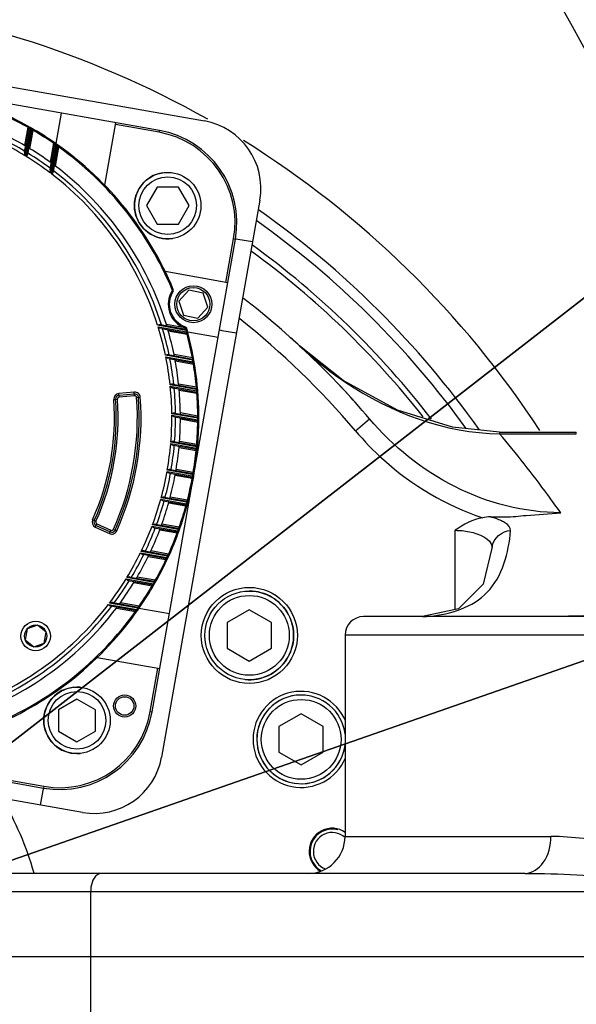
# Model space of a CAD drawing. Header units: millimetres. Extents: x 0 to 14268, y 0 to 10092.
# Tile 60 of 122: x 7598 to 7749, y 2461 to 2727. Entities that reach past the tile are written whole.
import ezdxf

# ---------------------------------------------------------------- set-up
doc = ezdxf.new("R2010")
doc.units = ezdxf.units.MM
doc.header["$LTSCALE"] = 784.74
doc.linetypes.add('CENTER', pattern=[0.6, 0.375, -0.075, 0.075, -0.075])
doc.layers.get('0').update_dxf_attribs({"linetype": 'CONTINUOUS'})
for name, color, linetype in [('204101000060_DXF_AXIS', 7, 'CONTINUOUS'), ('304103000035DXF_CONTINUOUS_LINE', 7, 'CONTINUOUS'), ('304103000190DXF_CONTINUOUS_LINE', 7, 'CONTINUOUS'), ('304301000309DXF_CONTINUOUS_LINE', 7, 'CONTINUOUS'), ('304304000142DXF_CONTINUOUS_LINE', 7, 'CONTINUOUS'), ('501023000024DXF_CONTINUOUS_LINE', 7, 'CONTINUOUS'), ('501023000164DXF_CONTINUOUS_LINE', 7, 'CONTINUOUS'), ('604006000007DXF_CONTINUOUS_LINE', 7, 'CONTINUOUS'), ('604006000008DXF_CONTINUOUS_LINE', 7, 'CONTINUOUS'), ('运动范围-新_DXF_CONTINUOUS_LINE', 7, 'CONTINUOUS'), ('运动范围-新_DXF_DIMENSION', 7, 'CONTINUOUS')]:
    doc.layers.add(name, color=color, linetype=linetype)
doc.styles.get("Standard").update_dxf_attribs({"font": 'txt', "width": 0.7})
doc.dimstyles.new('DIMSTYLE_1', dxfattribs={"dimtxt": 108, "dimasz": 72, "dimexe": 1, "dimexo": 0, "dimgap": 4.5, "dimtad": 0, "dimtih": 1, "dimtoh": 1, "dimdec": 1, "dimdsep": 46, "dimtxsty": 'Standard', "dimblk": '_FILLED', "dimblk1": '_FILLED', "dimblk2": '_FILLED', "dimcen": 0.09, "dimclrt": 5, "dimazin": 2, "dimtp": 0.5, "dimtm": 0.5, "dimtfac": 1, "dimtdec": 65535, "dimtofl": 0, "dimtmove": 0, "dimatfit": 3, "dimldrblk": '_FILLED', "dimfxl": 0, "dimtolj": 1, "dimarcsym": 0})
doc.dimstyles.new('DIMSTYLE_6', dxfattribs={"dimtxt": 108, "dimasz": 72, "dimexe": 1, "dimexo": 0, "dimtad": 1, "dimdsep": 46, "dimtxsty": 'Standard', "dimblk": '_FILLED', "dimblk1": '_FILLED', "dimblk2": '_FILLED', "dimcen": 0.09, "dimclrt": 5, "dimazin": 2, "dimtp": 0.8, "dimtm": 0.8, "dimtfac": 1, "dimtofl": 0, "dimtmove": 0, "dimatfit": 3, "dimldrblk": '_FILLED', "dimfxl": 0, "dimtolj": 1, "dimarcsym": 0})
doc.dimstyles.new('DIMSTYLE_7', dxfattribs={"dimtxt": 108, "dimasz": 72, "dimexe": 1, "dimexo": 0, "dimtad": 1, "dimdsep": 46, "dimtxsty": 'Standard', "dimblk": '_FILLED', "dimblk1": '_FILLED', "dimblk2": '_FILLED', "dimcen": 0.09, "dimclrt": 5, "dimazin": 2, "dimtp": 2, "dimtm": 2, "dimtfac": 1, "dimtofl": 0, "dimtmove": 0, "dimatfit": 3, "dimldrblk": '_FILLED', "dimfxl": 0, "dimtolj": 1, "dimarcsym": 0})

# ---------------------------------------------------------------- blocks, each defined once
blk = doc.blocks.new('*D1')
at = {"layer": '运动范围-新_DXF_DIMENSION', "color": 2, "linetype": 'Continuous', "transparency": 16777216}
for start, end in [(100.63351, 165), (0, 63.53964)]:
    blk.add_arc((7521.37, 2473.77), 625.52, start, end, dxfattribs=at)
for points in [[(6928.38, 2707.79), (6917.17, 2635.66), (6951.16, 2700.26)], [(8130.76, 2544.96), (8146.88, 2473.77), (8154.72, 2546.34)]]:
    blk.add_solid(points, dxfattribs=at)
blk = doc.blocks.new('_FILLED')
at = {"color": 0, "linetype": 'ByBlock'}
blk.add_solid([(0, 0), (-1, 0.1667), (-1, -0.1667)], dxfattribs=at)
blk = doc.blocks.new('*D2')
at = {"layer": '运动范围-新_DXF_DIMENSION', "color": 2, "linetype": 'Continuous', "transparency": 16777216}
for start, end in [(296.46036, 360), (195, 259.36649)]:
    blk.add_arc((7521.37, 2473.77), 625.52, start, end, dxfattribs=at)
for points in [[(8154.72, 2401.2), (8146.88, 2473.77), (8130.76, 2402.58)], [(6951.16, 2247.28), (6917.17, 2311.87), (6928.38, 2239.75)]]:
    blk.add_solid(points, dxfattribs=at)
blk = doc.blocks.new('*D7')
at = {"layer": '运动范围-新_DXF_DIMENSION', "color": 2, "linetype": 'Continuous', "transparency": 16777216}
for p, q in [((7521.38, 2473.77), (8564, 3282.69)), ((8243.52, 3034.04), (7521.38, 2473.77)), ((8243.52, 3034.04), (8243.52, 3034.04))]:
    blk.add_line(p, q, dxfattribs=at)
at = {"layer": '运动范围-新_DXF_DIMENSION', "color": 2, "linetype": 'Continuous', "transparency": 16777216, "xscale": 72, "yscale": 72, "zscale": 72, "rotation": 217.805634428}
blk.add_blockref('_FILLED', (8243.52, 3034.04), dxfattribs=at)
blk = doc.blocks.new('*D8')
at = {"layer": '运动范围-新_DXF_DIMENSION', "color": 2, "linetype": 'Continuous', "transparency": 16777216}
for p, q in [((7521.38, 2473.77), (10628.18, 3556.87)), ((10055.22, 3357.12), (7521.38, 2473.77)), ((10055.22, 3357.12), (10055.22, 3357.12))]:
    blk.add_line(p, q, dxfattribs=at)
at = {"layer": '运动范围-新_DXF_DIMENSION', "color": 2, "linetype": 'Continuous', "transparency": 16777216, "xscale": 72, "yscale": 72, "zscale": 72, "rotation": 199.2197259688}
blk.add_blockref('_FILLED', (10055.22, 3357.12), dxfattribs=at)

msp = doc.modelspace()

# ---------------------------------------------------------------- linework, layer by layer
at = {"layer": '204101000060_DXF_AXIS', "color": 7, "linetype": 'CENTER'}
msp.add_line((7048.51, 2473.768), (9307.468, 2473.768), dxfattribs=at)
at = {"layer": '304103000035DXF_CONTINUOUS_LINE', "color": 9, "linetype": 'Continuous'}
for centre, radius, start, end in [((7291.383, 2473.768), 534.33, 23.5602, 50.10794), ((7291.383, 2473.768), 521.34, 19.86601, 50.10794), ((7521.383, 2473.768), 260.125, 60.56654, 157.60591), ((7521.383, 2473.768), 260.125, 33.16745, 58.07924), ((7521.383, 2473.768), 246.687, 35.32109, 54.97907), ((7521.383, 2473.768), 244, 35.87168, 54.66101), ((7521.383, 2473.768), 238, 37.67389, 53.99287)]:
    msp.add_arc(centre, radius, start, end, dxfattribs=at)
at = {"layer": '304103000035DXF_CONTINUOUS_LINE', "color": 7, "linetype": 'Continuous'}
msp.add_arc((7522.155, 2473.768), 236, 38.23376, 53.93617, dxfattribs=at)
at = {"layer": '304103000190DXF_CONTINUOUS_LINE', "color": 7, "linetype": 'Continuous'}
for p, q in [((7497.622, 2726.449), (7648.298, 2699.88)), ((7663.304, 2678.449), (7636.736, 2527.773)), ((7661.307, 2667.124), (7657.368, 2667.818)), ((7653.027, 2643.198), (7656.966, 2642.504)), ((7728.201, 2615.706), (7748.974, 2615.706)), ((7725.768, 2592.727), (7729.715, 2592.727)), ((7726.205, 2584.653), (7726.206, 2584.657)), ((7769.537, 2565.768), (7691.383, 2565.768)), ((7707.303, 2565.785), (7707.307, 2565.785)), ((7686.383, 2560.768), (7686.383, 2506.268)), ((7615.305, 2512.767), (7464.629, 2539.335)), ((7603.979, 2514.764), (7604.674, 2518.703)), ((7735.092, 2496.268), (7096.383, 2496.268))]:
    msp.add_line(p, q, dxfattribs=at)
at = {"layer": '304103000190DXF_CONTINUOUS_LINE', "color": 9, "linetype": 'Continuous'}
for p, q in [((7689.162, 2616.071), (7692.975, 2619.305)), ((7728.201, 2615.706), (7728.201, 2615.256)), ((7728.201, 2615.256), (7748.974, 2615.256)), ((7748.974, 2615.256), (7748.974, 2615.706)), ((7716.193, 2567.648), (7716.193, 2589.107)), ((7707.307, 2565.785), (7707.454, 2565.787)), ((7769.383, 2560.768), (7686.383, 2560.768)), ((7686.383, 2506.268), (7742.081, 2506.268)), ((7769.383, 2491.268), (7091.383, 2491.268)), ((7617.514, 2491.268), (7617.514, 2456.268))]:
    msp.add_line(p, q, dxfattribs=at)
at = {"layer": '304103000190DXF_CONTINUOUS_LINE', "color": 7, "linetype": 'Continuous'}
for points in [[(7728.201, 2615.706), (7715.428, 2616.982), (7700.542, 2621.614), (7685.89, 2629.64), (7674.031, 2639.066)], [(7726.206, 2584.657), (7723.736, 2574.54), (7717.109, 2567.84), (7707.303, 2565.785)]]:
    msp.add_lwpolyline(points, dxfattribs=at)
msp.add_circle((7660.463, 2560.674), 13, dxfattribs=at)
for centre, radius, start, end in [((7645.085, 2681.662), 18.5, 350, 80), ((7656.847, 2664.864), 3, 80, 92.92692), ((7521.383, 2473.768), 225, 40.30318, 52.32845), ((7653.548, 2646.153), 3, 249.40449, 260), ((7713.354, 2945.128), 352.675, 273.58635, 275.10589), ((7691.383, 2560.768), 5, 90, 180), ((7674.49, 2532.54), 13, 22.53525, 337.38414), ((7618.517, 2530.986), 18.5, 260, 350), ((7601.719, 2519.224), 3, 350, 2.98927), ((7682.891, 2502.246), 6.25, 55.28407, 239.9252), ((7682.891, 2502.246), 5.1, 46.78526, 248.93735), ((7676.383, 2506.268), 10, 270, 360)]:
    msp.add_arc(centre, radius, start, end, dxfattribs=at)
at = {"layer": '304103000190DXF_CONTINUOUS_LINE', "color": 9, "linetype": 'Continuous'}
for centre, radius, start, end in [((7521.383, 2473.768), 220, 40.30318, 51.64944), ((7724.116, 2584.353), 2.077, 2.78972, 7.25556), ((7706.251, 2607.911), 42.142, 271.63492, 274.1772), ((7521.383, 2473.768), 83.899, 15.60867, 30.78266)]:
    msp.add_arc(centre, radius, start, end, dxfattribs=at)
at = {"layer": '304103000190DXF_CONTINUOUS_LINE', "color": 2, "linetype": 'Continuous'}
msp.add_arc((7682.891, 2502.246), 6, 75, 240.81933, dxfattribs=at)
at = {"layer": '304103000190DXF_CONTINUOUS_LINE', "color": 9, "linetype": 'Continuous'}
for points in [[(7674.031, 2639.066), (7677.942, 2635.455), (7682.127, 2632.114), (7686.547, 2629.148)], [(7686.547, 2629.148), (7698.701, 2620.993), (7713.565, 2615.319), (7728.201, 2615.256)], [(7728.746, 2591.663), (7727.796, 2592.12), (7726.787, 2592.454), (7725.768, 2592.727)], [(7726.206, 2584.657), (7726.39, 2586.859), (7728.978, 2589.046), (7731.188, 2589.031)], [(7735.092, 2496.268), (7744.435, 2496.268), (7753.782, 2495.779), (7763.095, 2495.022)]]:
    msp.add_open_spline(points, degree=3, dxfattribs=at)
for points, knots in [([(7744.741, 2593.852), (7734.909, 2593.896), (7715.052, 2599.012), (7699.345, 2611.794), (7692.975, 2619.305)], [0, 0, 0, 0, 0.4995807, 1, 1, 1, 1]), ([(7689.162, 2616.071), (7691.535, 2613.273), (7701.292, 2603.2), (7713.8, 2595.752), (7723.629, 2592.529)], [0, 0, 0, 0, 0.2617932, 1, 1, 1, 1]), ([(7744.741, 2593.852), (7743.588, 2595.484), (7738.317, 2602.801), (7732.731, 2609.893), (7728.201, 2615.256)], [0, 0, 0, 0, 0.2215495, 1, 1, 1, 1]), ([(7731.188, 2589.031), (7731.256, 2589.838), (7730.158, 2590.934), (7729.121, 2591.482), (7728.746, 2591.663)], [0, 0, 0, 0, 0.6600913, 1, 1, 1, 1]), ([(7709.321, 2565.882), (7714.924, 2566.294), (7727.399, 2570.486), (7730.69, 2583.111), (7731.188, 2589.031)], [0, 0, 0, 0, 0.48603, 1, 1, 1, 1]), ([(7716.193, 2589.107), (7717.484, 2589.107), (7720.962, 2588.796), (7725.867, 2587.055), (7726.177, 2584.615)], [0, 0, 0, 0, 0.3443061, 1, 1, 1, 1]), ([(7768.959, 2566.513), (7766.211, 2566.408), (7756.07, 2566.04), (7745.923, 2565.769), (7738.525, 2565.768)], [0, 0, 0, 0, 0.2709701, 1, 1, 1, 1]), ([(7735.092, 2496.268), (7737.007, 2496.268), (7741.175, 2499.271), (7742.081, 2503.814), (7742.081, 2506.268)], [0, 0, 0, 0, 0.4383296, 1, 1, 1, 1]), ([(7766.442, 2502.532), (7764.218, 2503.135), (7756.227, 2505.064), (7748.004, 2506.268), (7742.081, 2506.268)], [0, 0, 0, 0, 0.2801352, 1, 1, 1, 1]), ([(7620.483, 2496.268), (7620.083, 2496.268), (7618.04, 2495.455), (7617.514, 2492.924), (7617.514, 2491.268)], [0, 0, 0, 0, 0.1942361, 1, 1, 1, 1])]:
    msp.add_open_spline(points, degree=3, knots=knots, dxfattribs=at)
at = {"layer": '304103000190DXF_CONTINUOUS_LINE', "color": 7, "linetype": 'Continuous'}
for points in [[(7723.629, 2592.529), (7720.944, 2592.041), (7718.421, 2590.682), (7716.193, 2589.107)], [(7725.768, 2592.727), (7725.052, 2592.727), (7724.333, 2592.657), (7723.628, 2592.529)], [(7729.715, 2592.727), (7731.62, 2592.727), (7733.513, 2593.026), (7735.415, 2593.143)]]:
    msp.add_open_spline(points, degree=3, dxfattribs=at)
at = {"layer": '304301000309DXF_CONTINUOUS_LINE', "color": 7, "linetype": 'Continuous'}
for start, end in [(47.32338, 48.35644), (41.17549, 43.34703)]:
    msp.add_arc((7521.383, 2473.768), 225, start, end, dxfattribs=at)
at = {"layer": '304304000142DXF_CONTINUOUS_LINE', "color": 7, "linetype": 'Continuous'}
for p, q in [((7636.116, 2697.307), (7572.943, 2708.446)), ((7609.575, 2701.987), (7608.12, 2693.734)), ((7621.364, 2682.465), (7624.347, 2699.382)), ((7599.6, 2691.397), (7600.747, 2697.901)), ((7600.517, 2690.838), (7601.706, 2697.586)), ((7606.527, 2686.75), (7607.716, 2693.496)), ((7607.423, 2686.073), (7608.669, 2693.138)), ((7645.58, 2604.709), (7656.719, 2667.882)), ((7654.644, 2656.114), (7637.727, 2659.096)), ((7644.073, 2654.091), (7641.401, 2651.114)), ((7647.987, 2653.266), (7644.073, 2654.091)), ((7641.401, 2651.114), (7642.644, 2647.312)), ((7649.229, 2649.464), (7647.987, 2653.266)), ((7646.558, 2646.487), (7649.229, 2649.464)), ((7642.644, 2647.312), (7646.558, 2646.487)), ((7636.349, 2644.762), (7643.414, 2643.516)), ((7636.679, 2643.688), (7643.425, 2642.499)), ((7643.787, 2642.797), (7652.039, 2641.341)), ((7638.465, 2636.642), (7645.213, 2635.452)), ((7638.677, 2635.589), (7645.181, 2634.443)), ((7639.724, 2628.674), (7646.242, 2627.524)), ((7639.83, 2627.64), (7646.172, 2626.521)), ((7629.378, 2625.987), (7625.194, 2625.621)), ((7640.207, 2620.842), (7646.565, 2619.721)), ((7640.216, 2619.825), (7646.459, 2618.724)), ((7639.882, 2612.138), (7646.081, 2611.045)), ((7639.966, 2613.138), (7646.221, 2612.035)), ((7634.162, 2539.955), (7645.301, 2603.128)), ((7638.855, 2604.572), (7645.058, 2603.478)), ((7639.029, 2605.557), (7645.232, 2604.463)), ((7637.406, 2598.097), (7643.605, 2597.004)), ((7637.143, 2597.128), (7643.398, 2596.025)), ((7618.992, 2590.45), (7622.799, 2588.675)), ((7634.734, 2589.806), (7641.093, 2588.685)), ((7635.09, 2590.759), (7641.334, 2589.658)), ((7631.602, 2582.612), (7638.12, 2581.462)), ((7632.055, 2583.547), (7638.398, 2582.429)), ((7628.253, 2576.471), (7634.757, 2575.324)), ((7627.694, 2575.554), (7634.441, 2574.365)), ((7622.928, 2568.648), (7629.994, 2567.402)), ((7623.606, 2569.544), (7630.351, 2568.355)), ((7638.842, 2566.496), (7630.59, 2567.951)), ((7603.159, 2563.461), (7600.34, 2562.435)), ((7605.457, 2561.533), (7603.159, 2563.461)), ((7600.34, 2562.435), (7599.819, 2559.481)), ((7604.936, 2558.579), (7605.457, 2561.533)), ((7599.819, 2559.481), (7602.117, 2557.553)), ((7602.117, 2557.553), (7604.936, 2558.579)), ((7619.32, 2554.707), (7636.237, 2551.724)), ((7541.565, 2530.491), (7604.737, 2519.352))]:
    msp.add_line(p, q, dxfattribs=at)
at = {"layer": '304304000142DXF_CONTINUOUS_LINE', "color": 9, "linetype": 'Continuous'}
for p, q in [((7636.029, 2696.814), (7624.26, 2698.889)), ((7600.488, 2698.162), (7599.621, 2693.243)), ((7601.042, 2697.849), (7599.742, 2690.476)), ((7600.109, 2690.251), (7601.411, 2697.638)), ((7600.488, 2698.162), (7600.635, 2698.424)), ((7600.747, 2697.901), (7600.488, 2698.162)), ((7601.042, 2697.849), (7600.747, 2697.901)), ((7601.042, 2697.849), (7601.191, 2698.11)), ((7601.09, 2692.361), (7601.964, 2697.317)), ((7601.411, 2697.638), (7601.561, 2697.898)), ((7601.706, 2697.586), (7601.411, 2697.638)), ((7601.964, 2697.317), (7601.711, 2697.581)), ((7601.964, 2697.317), (7602.115, 2697.576)), ((7636.029, 2696.814), (7636.116, 2697.307)), ((7607.469, 2693.82), (7606.567, 2688.704)), ((7607.469, 2693.82), (7607.639, 2694.067)), ((7607.716, 2693.496), (7607.469, 2693.82)), ((7608.012, 2693.444), (7607.716, 2693.496)), ((7608.012, 2693.444), (7608.184, 2693.69)), ((7608.012, 2693.444), (7606.657, 2685.759)), ((7607.015, 2685.486), (7608.373, 2693.19)), ((7608.004, 2687.639), (7608.915, 2692.805)), ((7608.373, 2693.19), (7608.546, 2693.435)), ((7608.669, 2693.138), (7608.373, 2693.19)), ((7608.915, 2692.805), (7608.685, 2693.116)), ((7608.915, 2692.805), (7609.089, 2693.049)), ((7654.152, 2656.2), (7656.227, 2667.969)), ((7656.227, 2667.969), (7656.719, 2667.882)), ((7639.603, 2653.978), (7639.855, 2653.815)), ((7639.62, 2654.163), (7639.897, 2654.278)), ((7643.362, 2643.221), (7635.658, 2644.579)), ((7635.792, 2644.149), (7643.477, 2642.794)), ((7643.008, 2643.892), (7638.019, 2644.772)), ((7638.529, 2643.057), (7643.645, 2642.155)), ((7643.008, 2643.892), (7643.109, 2644.175)), ((7643.097, 2643.869), (7643.008, 2643.892)), ((7643.097, 2643.869), (7643.181, 2644.108)), ((7643.181, 2644.108), (7643.194, 2644.145)), ((7643.31, 2643.674), (7643.235, 2643.788)), ((7643.414, 2643.516), (7643.31, 2643.674)), ((7643.362, 2643.221), (7643.414, 2643.516)), ((7643.362, 2643.221), (7643.652, 2643.299)), ((7643.471, 2643.823), (7643.513, 2643.806)), ((7643.477, 2642.794), (7643.767, 2642.871)), ((7643.425, 2642.499), (7643.477, 2642.794)), ((7643.528, 2642.339), (7643.429, 2642.492)), ((7643.645, 2642.155), (7643.528, 2642.339)), ((7643.645, 2642.155), (7643.935, 2642.23)), ((7645.161, 2635.157), (7637.774, 2636.459)), ((7637.86, 2636.038), (7645.233, 2634.738)), ((7645.048, 2635.786), (7640.093, 2636.66)), ((7640.418, 2634.978), (7645.338, 2634.11)), ((7645.048, 2635.786), (7645.343, 2635.84)), ((7645.134, 2635.614), (7645.048, 2635.786)), ((7645.213, 2635.452), (7645.134, 2635.614)), ((7645.161, 2635.157), (7645.213, 2635.452)), ((7645.161, 2635.157), (7645.456, 2635.209)), ((7645.181, 2634.443), (7645.233, 2634.738)), ((7645.338, 2634.11), (7645.231, 2634.338)), ((7645.233, 2634.738), (7645.529, 2634.788)), ((7645.338, 2634.11), (7645.634, 2634.159)), ((7646.19, 2627.229), (7639.025, 2628.492)), ((7639.069, 2628.079), (7646.224, 2626.817)), ((7646.136, 2627.848), (7641.328, 2628.696)), ((7641.489, 2627.043), (7646.272, 2626.199)), ((7646.136, 2627.848), (7646.434, 2627.875)), ((7646.212, 2627.617), (7646.136, 2627.848)), ((7646.19, 2627.229), (7646.242, 2627.524)), ((7646.19, 2627.229), (7646.489, 2627.254)), ((7623.785, 2624.516), (7624.782, 2624.588)), ((7629.334, 2626.485), (7625.15, 2626.119)), ((7625.237, 2625.123), (7625.15, 2626.119)), ((7629.422, 2625.489), (7625.237, 2625.123)), ((7629.422, 2625.489), (7629.334, 2626.485)), ((7629.964, 2625.028), (7630.961, 2625.101)), ((7646.172, 2626.521), (7646.224, 2626.817)), ((7646.272, 2626.199), (7646.174, 2626.516)), ((7646.224, 2626.817), (7646.523, 2626.841)), ((7646.272, 2626.199), (7646.571, 2626.221)), ((7646.513, 2619.426), (7639.495, 2620.663)), ((7639.499, 2620.256), (7646.511, 2619.02)), ((7646.512, 2620.035), (7641.804, 2620.865)), ((7641.813, 2619.239), (7646.505, 2618.412)), ((7646.459, 2618.724), (7646.511, 2619.02)), ((7646.511, 2619.02), (7646.811, 2619.018)), ((7646.512, 2620.035), (7646.812, 2620.036)), ((7646.548, 2619.828), (7646.512, 2620.035)), ((7646.513, 2619.426), (7646.565, 2619.721)), ((7646.513, 2619.426), (7646.813, 2619.425)), ((7646.505, 2618.412), (7646.46, 2618.718)), ((7646.505, 2618.412), (7646.805, 2618.408)), ((7639.202, 2612.562), (7646.133, 2611.34)), ((7646.169, 2611.74), (7639.235, 2612.962)), ((7641.433, 2611.559), (7646.076, 2610.741)), ((7646.22, 2612.34), (7641.569, 2613.16)), ((7646.076, 2610.741), (7646.081, 2611.039)), ((7646.081, 2611.045), (7646.133, 2611.34)), ((7646.133, 2611.34), (7646.432, 2611.312)), ((7646.169, 2611.74), (7646.221, 2612.035)), ((7646.169, 2611.74), (7646.468, 2611.714)), ((7646.22, 2612.282), (7646.22, 2612.34)), ((7646.22, 2612.34), (7646.519, 2612.316)), ((7646.221, 2612.095), (7646.22, 2612.282)), ((7646.076, 2610.741), (7646.374, 2610.711)), ((7645.281, 2604.759), (7640.652, 2605.575)), ((7638.205, 2604.991), (7645.406, 2603.721)), ((7645.475, 2604.116), (7638.275, 2605.385)), ((7640.374, 2604), (7645.003, 2603.184)), ((7645.003, 2603.184), (7645.057, 2603.473)), ((7645.003, 2603.184), (7645.298, 2603.129)), ((7645.058, 2603.478), (7645.11, 2603.774)), ((7645.18, 2604.168), (7645.232, 2604.463)), ((7645.242, 2604.521), (7645.272, 2604.702)), ((7645.272, 2604.702), (7645.281, 2604.759)), ((7645.281, 2604.759), (7645.577, 2604.71)), ((7643.553, 2596.708), (7636.622, 2597.93)), ((7643.704, 2597.291), (7639.061, 2598.109)), ((7636.517, 2597.543), (7643.45, 2596.32)), ((7638.642, 2596.559), (7643.292, 2595.739)), ((7643.292, 2595.739), (7643.396, 2596.019)), ((7643.292, 2595.739), (7643.582, 2595.659)), ((7643.398, 2596.025), (7643.45, 2596.32)), ((7643.45, 2596.32), (7643.74, 2596.243)), ((7643.553, 2596.708), (7643.605, 2597.004)), ((7643.553, 2596.708), (7643.843, 2596.632)), ((7643.613, 2597.027), (7643.685, 2597.236)), ((7643.685, 2597.236), (7643.704, 2597.291)), ((7643.704, 2597.291), (7643.995, 2597.216)), ((7618.046, 2591.971), (7618.958, 2591.561)), ((7618.781, 2589.997), (7619.203, 2590.903)), ((7618.781, 2589.997), (7622.588, 2588.222)), ((7619.203, 2590.903), (7623.01, 2589.128)), ((7634.127, 2590.218), (7641.145, 2588.98)), ((7641.282, 2589.362), (7634.27, 2590.599)), ((7641.484, 2589.936), (7636.791, 2590.763)), ((7641.282, 2589.362), (7641.334, 2589.658)), ((7641.337, 2589.663), (7641.456, 2589.883)), ((7641.456, 2589.883), (7641.484, 2589.936)), ((7641.484, 2589.936), (7641.768, 2589.837)), ((7622.588, 2588.222), (7623.01, 2589.128)), ((7623.677, 2589.376), (7624.589, 2588.966)), ((7636.227, 2589.238), (7640.936, 2588.408)), ((7640.936, 2588.408), (7641.09, 2588.679)), ((7640.936, 2588.408), (7641.217, 2588.304)), ((7641.093, 2588.685), (7641.145, 2588.98)), ((7641.145, 2588.98), (7641.427, 2588.878)), ((7641.282, 2589.362), (7641.565, 2589.261)), ((7631.007, 2583.021), (7638.172, 2581.758)), ((7638.345, 2582.134), (7631.19, 2583.395)), ((7633.102, 2582.043), (7637.909, 2581.195)), ((7638.601, 2582.698), (7633.818, 2583.541)), ((7638.12, 2581.462), (7638.172, 2581.758)), ((7638.172, 2581.758), (7638.445, 2581.632)), ((7638.345, 2582.134), (7638.398, 2582.429)), ((7638.345, 2582.134), (7638.618, 2582.009)), ((7638.398, 2582.429), (7638.601, 2582.698)), ((7638.601, 2582.698), (7638.875, 2582.575)), ((7637.909, 2581.195), (7638.117, 2581.458)), ((7637.909, 2581.195), (7638.181, 2581.067)), ((7634.705, 2575.029), (7627.332, 2576.329)), ((7635.018, 2575.583), (7630.098, 2576.451)), ((7627.107, 2575.963), (7634.493, 2574.66)), ((7629.217, 2574.981), (7634.172, 2574.107)), ((7634.172, 2574.107), (7634.437, 2574.36)), ((7634.172, 2574.107), (7634.431, 2573.956)), ((7634.441, 2574.365), (7634.493, 2574.66)), ((7634.493, 2574.66), (7634.753, 2574.51)), ((7634.705, 2575.029), (7634.757, 2575.324)), ((7634.705, 2575.029), (7634.965, 2574.88)), ((7634.757, 2575.324), (7635.018, 2575.583)), ((7635.018, 2575.583), (7635.28, 2575.436)), ((7622.341, 2569.056), (7630.046, 2567.698)), ((7630.299, 2568.059), (7622.615, 2569.414)), ((7630.675, 2568.602), (7625.559, 2569.504)), ((7630.299, 2568.059), (7630.351, 2568.355)), ((7630.351, 2568.355), (7630.675, 2568.602)), ((7630.675, 2568.602), (7630.923, 2568.432)), ((7624.494, 2568.068), (7629.661, 2567.157)), ((7629.661, 2567.157), (7629.971, 2567.386)), ((7629.661, 2567.157), (7629.905, 2566.982)), ((7629.994, 2567.402), (7630.046, 2567.698)), ((7630.046, 2567.698), (7630.291, 2567.525)), ((7630.299, 2568.059), (7630.545, 2567.888)), ((7633.67, 2540.042), (7635.745, 2551.811)), ((7633.67, 2540.042), (7634.162, 2539.955)), ((7593.056, 2521.919), (7604.824, 2519.844)), ((7604.824, 2519.844), (7604.737, 2519.352))]:
    msp.add_line(p, q, dxfattribs=at)
at = {"layer": '304304000142DXF_CONTINUOUS_LINE', "color": 7, "linetype": 'Continuous'}
for points in [[(7599.894, 2693.064), (7599.86, 2693.093), (7599.76, 2693.158), (7599.621, 2693.243)], [(7601.09, 2692.361), (7600.949, 2692.445), (7600.848, 2692.5), (7600.812, 2692.513)], [(7606.834, 2688.49), (7606.8, 2688.524), (7606.704, 2688.602), (7606.567, 2688.704)], [(7608.004, 2687.639), (7607.864, 2687.742), (7607.767, 2687.808), (7607.732, 2687.824)], [(7638.101, 2644.453), (7638.097, 2644.492), (7638.068, 2644.607), (7638.019, 2644.772)], [(7638.529, 2643.057), (7638.479, 2643.221), (7638.44, 2643.338), (7638.419, 2643.381)], [(7640.14, 2636.347), (7640.14, 2636.385), (7640.123, 2636.498), (7640.093, 2636.66)], [(7640.418, 2634.978), (7640.387, 2635.137), (7640.359, 2635.252), (7640.343, 2635.296)], [(7641.345, 2628.388), (7641.348, 2628.427), (7641.343, 2628.538), (7641.328, 2628.696)], [(7641.489, 2627.043), (7641.473, 2627.197), (7641.457, 2627.311), (7641.445, 2627.355)], [(7641.792, 2620.563), (7641.8, 2620.601), (7641.804, 2620.711), (7641.804, 2620.865)], [(7641.813, 2619.239), (7641.811, 2619.393), (7641.805, 2619.505), (7641.798, 2619.546)], [(7641.433, 2611.559), (7641.445, 2611.71), (7641.449, 2611.821), (7641.445, 2611.862)], [(7641.531, 2612.862), (7641.541, 2612.901), (7641.556, 2613.009), (7641.569, 2613.16)], [(7640.587, 2605.282), (7640.601, 2605.321), (7640.625, 2605.429), (7640.652, 2605.575)], [(7640.374, 2604), (7640.399, 2604.147), (7640.413, 2604.256), (7640.413, 2604.298)], [(7638.97, 2597.821), (7638.988, 2597.859), (7639.021, 2597.964), (7639.061, 2598.109)], [(7638.642, 2596.559), (7638.681, 2596.706), (7638.705, 2596.812), (7638.707, 2596.852)], [(7636.672, 2590.48), (7636.694, 2590.517), (7636.738, 2590.62), (7636.791, 2590.763)], [(7636.227, 2589.238), (7636.28, 2589.383), (7636.313, 2589.487), (7636.32, 2589.526)], [(7633.102, 2582.043), (7633.169, 2582.186), (7633.213, 2582.288), (7633.223, 2582.326)], [(7633.671, 2583.262), (7633.696, 2583.298), (7633.75, 2583.4), (7633.818, 2583.541)], [(7629.919, 2576.177), (7629.948, 2576.212), (7630.013, 2576.311), (7630.098, 2576.451)], [(7629.217, 2574.981), (7629.301, 2575.123), (7629.355, 2575.223), (7629.368, 2575.259)], [(7624.494, 2568.068), (7624.597, 2568.207), (7624.663, 2568.304), (7624.68, 2568.339)], [(7625.346, 2569.237), (7625.38, 2569.271), (7625.457, 2569.367), (7625.559, 2569.504)]]:
    msp.add_lwpolyline(points, dxfattribs=at)
at = {"layer": '304304000142DXF_CONTINUOUS_LINE', "color": 9, "linetype": 'Continuous'}
for points in [[(7643.235, 2643.788), (7643.217, 2643.808), (7643.193, 2643.827), (7643.165, 2643.844), (7643.133, 2643.857), (7643.097, 2643.869)], [(7643.235, 2643.788), (7643.37, 2643.816), (7643.471, 2643.823)]]:
    msp.add_lwpolyline(points, dxfattribs=at)
at = {"layer": '304304000142DXF_CONTINUOUS_LINE', "color": 7, "linetype": 'Continuous'}
for centre, radius in [((7645.315, 2650.289), 5), ((7602.638, 2560.507), 4), ((7626.722, 2541.578), 3), ((7626.722, 2541.578), 2.5)]:
    msp.add_circle(centre, radius, dxfattribs=at)
at = {"layer": '304304000142DXF_CONTINUOUS_LINE', "color": 9, "linetype": 'Continuous'}
for centre, radius in [((7645.315, 2650.289), 4.5), ((7602.638, 2560.507), 3)]:
    msp.add_circle(centre, radius, dxfattribs=at)
at = {"layer": '304304000142DXF_CONTINUOUS_LINE', "color": 7, "linetype": 'Continuous'}
for centre, radius, start, end in [((7556.463, 2619.608), 90.35, 60.35326, 65.13848), ((7556.463, 2619.608), 85.35, 59.62547, 63.88778), ((7601.042, 2697.849), 0.3, 60.32728, 170), ((7556.463, 2619.608), 90.35, 55.10751, 60.32728), ((7601.411, 2697.638), 0.3, 350, 60.05676), ((7631.705, 2672.293), 25.4, 350, 80), ((7608.012, 2693.444), 0.3, 55.07926, 170), ((7556.463, 2619.608), 90.35, 54.79831, 55.07926), ((7556.463, 2619.608), 85.35, 54.05313, 58.47533), ((7608.373, 2693.19), 0.3, 350, 54.79831), ((7556.463, 2619.608), 90.35, 22.56502, 54.78982), ((7556.463, 2619.608), 85.35, 17.14757, 52.85243), ((7645.315, 2650.289), 6.5, 147.14769, 250.95231), ((7639.435, 2654.086), 0.5, 327.14769, 22.56502), ((7556.463, 2619.608), 85.35, 11.52467, 15.94687), ((7643.031, 2643.672), 0.5, 15.53498, 70.95231), ((7643.362, 2643.221), 0.3, 15.20169, 80), ((7643.477, 2642.794), 0.3, 260, 14.92074), ((7556.463, 2619.608), 90.35, 359.62582, 15.53498), ((7556.463, 2619.608), 85.35, 6.11222, 10.37453), ((7645.161, 2635.157), 0.3, 9.94324, 80), ((7645.233, 2634.738), 0.3, 260, 9.67272), ((7556.463, 2619.608), 85.35, 0.84411, 4.99729), ((7646.19, 2627.229), 0.3, 4.8549, 80), ((7556.463, 2619.608), 68, 335.8304, 4.1696), ((7556.463, 2619.608), 74.2, 335.78275, 4.21725), ((7625.281, 2624.625), 1, 95, 184.1696), ((7629.465, 2624.991), 1, 4.21725, 95), ((7646.224, 2626.817), 0.3, 260, 4.59175), ((7556.463, 2619.608), 85.35, 355.6675, 359.75242), ((7556.463, 2619.608), 90.35, 349.87275, 359.61803), ((7646.511, 2619.02), 0.3, 260, 359.62582), ((7646.513, 2619.426), 0.3, 359.88406, 80), ((7556.463, 2619.608), 85.35, 350.53705, 354.58908), ((7646.133, 2611.34), 0.3, 260, 354.73205), ((7646.169, 2611.74), 0.3, 354.98748, 80), ((7556.463, 2619.608), 85.35, 345.41092, 349.46295), ((7556.463, 2619.608), 90.35, 345.01252, 349.86523), ((7645.11, 2603.774), 0.3, 260, 349.87275), ((7645.18, 2604.168), 0.3, 350.12725, 80), ((7556.463, 2619.608), 85.35, 340.24758, 344.3325), ((7556.463, 2619.608), 90.35, 335.4139, 345.00493), ((7643.45, 2596.32), 0.3, 260, 345.01252), ((7643.553, 2596.708), 0.3, 345.26795, 80), ((7619.415, 2591.357), 1, 155.8304, 245), ((7641.282, 2589.362), 0.3, 340.37418, 80), ((7623.221, 2589.581), 1, 245, 335.78275), ((7556.463, 2619.608), 85.35, 335.00271, 339.15589), ((7641.145, 2588.98), 0.3, 260, 340.11594), ((7556.463, 2619.608), 85.35, 329.62547, 333.88778), ((7556.463, 2619.608), 90.35, 330.05676, 335.40825), ((7638.172, 2581.758), 0.3, 260, 335.1451), ((7638.345, 2582.134), 0.3, 335.40825, 80), ((7556.463, 2619.608), 85.35, 324.05313, 328.47533), ((7556.463, 2619.608), 90.35, 325.10751, 330.04963), ((7634.493, 2574.66), 0.3, 260, 330.05676), ((7634.705, 2575.029), 0.3, 330.32728, 80), ((7630.299, 2568.059), 0.3, 325.07926, 80), ((7556.463, 2619.608), 85.35, 287.14757, 322.85243), ((7556.463, 2619.608), 90.35, 292.56502, 325.07926), ((7630.046, 2567.698), 0.3, 260, 324.79831), ((7609.148, 2544.366), 25.4, 260, 350)]:
    msp.add_arc(centre, radius, start, end, dxfattribs=at)
at = {"layer": '304304000142DXF_CONTINUOUS_LINE', "color": 9, "linetype": 'Continuous'}
for centre, radius, start, end in [((7556.463, 2619.608), 90.05, 60.73219, 64.74978), ((7556.463, 2619.608), 90.05, 60.05676, 60.32728), ((7556.463, 2619.608), 90.05, 55.49951, 59.65012), ((7631.705, 2672.293), 24.9, 350, 80), ((7556.463, 2619.608), 83.038, 58.58794, 63.85797), ((7556.463, 2619.608), 84.037, 59.07383, 63.84209), ((7556.463, 2619.608), 84.037, 53.3882, 58.34209), ((7556.463, 2619.608), 90.05, 54.79831, 55.07926), ((7556.463, 2619.608), 90.05, 22.56502, 54.37565), ((7556.463, 2619.608), 83.038, 52.80998, 58.29118), ((7556.463, 2619.608), 83.038, 17.50074, 52.49926), ((7556.463, 2619.608), 84.037, 17.37696, 52.62304), ((7645.315, 2650.289), 6.8, 147.14769, 250.16177), ((7639.435, 2654.086), 0.2, 327.14769, 22.56502), ((7556.463, 2619.608), 83.038, 11.70882, 17.19002), ((7556.463, 2619.608), 84.037, 11.65791, 16.6118), ((7556.463, 2619.608), 90.05, 14.92074, 15.20169), ((7556.463, 2619.608), 90.05, 10.34988, 14.50049), ((7556.463, 2619.608), 83.038, 6.14203, 11.41206), ((7556.463, 2619.608), 84.037, 6.15791, 10.92617), ((7556.463, 2619.608), 90.05, 9.67272, 9.94324), ((7556.463, 2619.608), 90.05, 5.25022, 9.26781), ((7556.463, 2619.608), 83.038, 0.72814, 5.85492), ((7556.463, 2619.608), 84.037, 0.84839, 5.44933), ((7556.463, 2619.608), 90.05, 4.59175, 4.8549), ((7556.463, 2619.608), 67.5, 335.8304, 4.1696), ((7556.463, 2619.608), 68.5, 335.8304, 4.1696), ((7556.463, 2619.608), 73.7, 335.78275, 4.21725), ((7625.281, 2624.625), 1.5, 95, 184.1696), ((7556.463, 2619.608), 74.7, 335.78275, 4.21725), ((7625.281, 2624.625), 0.5, 95, 184.1696), ((7629.465, 2624.991), 1.5, 4.21725, 95), ((7629.465, 2624.991), 0.5, 4.21725, 95), ((7556.463, 2619.608), 90.05, 0.2718, 4.19762), ((7556.463, 2619.608), 83.038, 355.40981, 0.44736), ((7556.463, 2619.608), 84.037, 355.55081, 0.11401), ((7556.463, 2619.608), 90.05, 359.62582, 359.88406), ((7556.463, 2619.608), 90.05, 355.3708, 359.23883), ((7556.463, 2619.608), 83.038, 350.138, 355.13264), ((7556.463, 2619.608), 84.037, 350.3409, 354.86618), ((7556.463, 2619.608), 90.05, 354.73205, 354.98748), ((7556.463, 2619.608), 90.05, 350.50902, 354.34909), ((7556.463, 2619.608), 83.038, 344.86736, 349.862), ((7556.463, 2619.608), 84.037, 345.13382, 349.6591), ((7556.463, 2619.608), 90.05, 345.65091, 349.49098), ((7556.463, 2619.608), 90.05, 349.87275, 350.12725), ((7556.463, 2619.608), 83.038, 339.55264, 344.59019), ((7556.463, 2619.608), 84.037, 339.88599, 344.44919), ((7556.463, 2619.608), 90.05, 340.76117, 344.6292), ((7556.463, 2619.608), 90.05, 345.01252, 345.26795), ((7619.415, 2591.357), 1.5, 155.8304, 245), ((7619.415, 2591.357), 0.5, 155.8304, 245), ((7556.463, 2619.608), 83.038, 334.14508, 339.27186), ((7556.463, 2619.608), 84.037, 334.55067, 339.15149), ((7623.221, 2589.581), 1.5, 245, 335.78275), ((7623.221, 2589.581), 0.5, 245, 335.78275), ((7556.463, 2619.608), 90.05, 335.80238, 339.7282), ((7556.463, 2619.608), 90.05, 340.11594, 340.37418), ((7556.463, 2619.608), 83.038, 328.58794, 333.85797), ((7556.463, 2619.608), 84.037, 329.07383, 333.84209), ((7556.463, 2619.608), 90.05, 335.1451, 335.40825), ((7556.463, 2619.608), 90.05, 330.73219, 334.74978), ((7556.463, 2619.608), 83.038, 322.80998, 328.29118), ((7556.463, 2619.608), 84.037, 323.3882, 328.34209), ((7556.463, 2619.608), 90.05, 325.49951, 329.65012), ((7556.463, 2619.608), 90.05, 330.05676, 330.32728), ((7556.463, 2619.608), 83.038, 287.50074, 322.49926), ((7556.463, 2619.608), 84.037, 287.37696, 322.62304), ((7556.463, 2619.608), 90.05, 292.56502, 324.37565), ((7556.463, 2619.608), 90.05, 324.79831, 325.07926), ((7609.148, 2544.366), 24.9, 260, 350)]:
    msp.add_arc(centre, radius, start, end, dxfattribs=at)
at = {"layer": '304304000142DXF_CONTINUOUS_LINE', "color": 7, "linetype": 'Continuous'}
for points in [[(7599.6, 2691.397), (7599.547, 2691.096), (7599.679, 2690.79), (7599.736, 2690.49)], [(7600.109, 2690.251), (7600.27, 2690.427), (7600.475, 2690.604), (7600.517, 2690.838)], [(7606.527, 2686.75), (7606.47, 2686.426), (7606.602, 2686.096), (7606.651, 2685.771)], [(7607.015, 2685.486), (7607.165, 2685.647), (7607.458, 2685.847), (7607.365, 2686.047)], [(7636.349, 2644.762), (7636.115, 2644.803), (7635.877, 2644.672), (7635.658, 2644.579)], [(7635.792, 2644.149), (7635.988, 2644.03), (7636.275, 2643.722), (7636.43, 2643.891)], [(7638.465, 2636.642), (7638.231, 2636.684), (7637.994, 2636.551), (7637.774, 2636.459)], [(7637.86, 2636.038), (7638.065, 2635.905), (7638.341, 2635.573), (7638.527, 2635.731)], [(7639.724, 2628.674), (7639.487, 2628.716), (7639.248, 2628.582), (7639.025, 2628.492)], [(7639.069, 2628.079), (7639.29, 2627.926), (7639.532, 2627.599), (7639.78, 2627.702)], [(7640.207, 2620.842), (7639.966, 2620.885), (7639.724, 2620.75), (7639.495, 2620.663)], [(7639.499, 2620.256), (7639.705, 2620.106), (7639.937, 2619.782), (7640.169, 2619.887)], [(7639.202, 2612.562), (7639.396, 2612.413), (7639.618, 2612.093), (7639.839, 2612.199)], [(7639.966, 2613.138), (7639.733, 2613.179), (7639.496, 2613.058), (7639.276, 2612.973)], [(7639.029, 2605.557), (7638.788, 2605.599), (7638.545, 2605.476), (7638.314, 2605.395)], [(7638.205, 2604.991), (7638.389, 2604.844), (7638.604, 2604.527), (7638.815, 2604.633)], [(7637.406, 2598.097), (7637.156, 2598.141), (7636.903, 2598.016), (7636.661, 2597.94)], [(7636.517, 2597.543), (7636.692, 2597.396), (7636.901, 2597.084), (7637.105, 2597.188)], [(7634.127, 2590.218), (7634.312, 2590.057), (7634.493, 2589.848), (7634.734, 2589.806)], [(7635.09, 2590.759), (7634.829, 2590.805), (7634.564, 2590.679), (7634.308, 2590.608)], [(7631.007, 2583.021), (7631.187, 2582.861), (7631.365, 2582.654), (7631.602, 2582.612)], [(7632.055, 2583.547), (7631.779, 2583.596), (7631.499, 2583.469), (7631.226, 2583.405)], [(7628.253, 2576.471), (7627.952, 2576.524), (7627.646, 2576.392), (7627.345, 2576.335)], [(7627.107, 2575.963), (7627.282, 2575.801), (7627.459, 2575.596), (7627.694, 2575.554)], [(7622.341, 2569.056), (7622.503, 2568.906), (7622.702, 2568.613), (7622.902, 2568.706)], [(7623.606, 2569.544), (7623.282, 2569.601), (7622.952, 2569.469), (7622.626, 2569.42)]]:
    msp.add_open_spline(points, degree=3, dxfattribs=at)
at = {"layer": '501023000024DXF_CONTINUOUS_LINE', "color": 7, "linetype": 'Continuous'}
for p, q in [((7660.463, 2567.603), (7654.463, 2564.138)), ((7666.463, 2564.138), (7660.463, 2567.603)), ((7654.463, 2564.138), (7654.463, 2557.21)), ((7666.463, 2557.21), (7666.463, 2564.138)), ((7654.463, 2557.21), (7660.463, 2553.746)), ((7660.463, 2553.746), (7666.463, 2557.21)), ((7674.49, 2539.468), (7668.49, 2536.004)), ((7680.49, 2536.004), (7674.49, 2539.468)), ((7668.49, 2536.004), (7668.49, 2529.076)), ((7680.49, 2529.076), (7680.49, 2536.004)), ((7668.49, 2529.076), (7674.49, 2525.612)), ((7674.49, 2525.612), (7680.49, 2529.076))]:
    msp.add_line(p, q, dxfattribs=at)
msp.add_circle((7660.463, 2560.674), 12, dxfattribs=at)
at = {"layer": '501023000024DXF_CONTINUOUS_LINE', "color": 9, "linetype": 'Continuous'}
for centre in [(7660.463, 2560.674), (7674.49, 2532.54)]:
    msp.add_circle(centre, 10.8, dxfattribs=at)
at = {"layer": '501023000024DXF_CONTINUOUS_LINE', "color": 7, "linetype": 'Continuous'}
msp.add_arc((7674.49, 2532.54), 12, 6.7657, 353.22066, dxfattribs=at)
at = {"layer": '501023000164DXF_CONTINUOUS_LINE', "color": 7, "linetype": 'Continuous'}
for p, q in [((7635.492, 2681.965), (7632.605, 2676.965)), ((7641.265, 2681.965), (7635.492, 2681.965)), ((7644.152, 2676.965), (7641.265, 2681.965)), ((7632.605, 2676.965), (7635.492, 2671.965)), ((7641.265, 2671.965), (7644.152, 2676.965)), ((7635.492, 2671.965), (7641.265, 2671.965)), ((7613.821, 2543.466), (7608.821, 2540.579)), ((7618.821, 2540.579), (7613.821, 2543.466)), ((7608.821, 2540.579), (7608.821, 2534.806)), ((7618.821, 2534.806), (7618.821, 2540.579)), ((7608.821, 2534.806), (7613.821, 2531.919)), ((7613.821, 2531.919), (7618.821, 2534.806))]:
    msp.add_line(p, q, dxfattribs=at)
for centre in [(7638.379, 2676.965), (7613.821, 2537.693)]:
    msp.add_circle(centre, 9, dxfattribs=at)
at = {"layer": '501023000164DXF_CONTINUOUS_LINE', "color": 9, "linetype": 'Continuous'}
for centre in [(7638.379, 2676.965), (7613.821, 2537.693)]:
    msp.add_circle(centre, 7.8, dxfattribs=at)
at = {"layer": '604006000007DXF_CONTINUOUS_LINE', "color": 7, "linetype": 'Continuous'}
for centre, start, end in [((7660.463, 2560.674), 264.62316, 90), ((7674.49, 2532.54), 84.62316, 264.62316), ((7674.49, 2532.54), 270, 352.361)]:
    msp.add_arc(centre, 12, start, end, dxfattribs=at)
at = {"layer": '604006000008DXF_CONTINUOUS_LINE', "color": 7, "linetype": 'Continuous'}
for centre, start, end in [((7638.379, 2676.965), 98.40734, 278.40734), ((7638.379, 2676.965), 89.95632, 90), ((7613.821, 2537.693), 95.34978, 264.65666), ((7613.821, 2537.693), 84.65666, 90), ((7613.821, 2537.693), 270, 275.34978)]:
    msp.add_arc(centre, 9, start, end, dxfattribs=at)
at = {"layer": '运动范围-新_DXF_CONTINUOUS_LINE', "color": 2, "linetype": 'Continuous'}
msp.add_circle((7521.383, 2473.768), 914, dxfattribs=at)

# ---------------------------------------------------------------- dimensions: what is measured, and where the dimension line sits
at = {"layer": '运动范围-新_DXF_DIMENSION', "color": 2, "linetype": 'Continuous'}
for mpoint, dimstyle, picture, middle in [((10055.218, 3357.123), 'DIMSTYLE_7', '*D8', (10119.59, 3408.158)), ((8243.523, 3034.044), 'DIMSTYLE_6', '*D7', (8308.529, 3118.652))]:
    dim = msp.add_radius_dim(center=(7521.383, 2473.768), mpoint=mpoint, text='R<>', dimstyle=dimstyle, override={"dimpost": '<>'}, dxfattribs=at)
    dim.commit()
    dim.dimension.update_dxf_attribs({"geometry": picture, "text_midpoint": middle, "dimtype": 164})
for base, line1, line2, picture, middle in [((7603.014, 3093.932), ((8140.628, 2473.768), (8146.884, 2473.768)), ((6923.207, 2634.044), (6917.165, 2635.663)), '*D1', (7459.943, 3039.932)), ((7603.014, 1853.603), ((6923.207, 2313.491), (6917.165, 2311.872)), ((8140.628, 2473.768), (8146.884, 2473.768)), '*D2', (7459.943, 1799.603))]:
    dim = msp.add_angular_dim_2l(base=base, line1=line1, line2=line2, dimstyle='DIMSTYLE_1', dxfattribs=at)
    dim.commit()
    dim.dimension.update_dxf_attribs({"geometry": picture, "text_midpoint": middle, "dimtype": 162})

doc.saveas('drawing.dxf')
